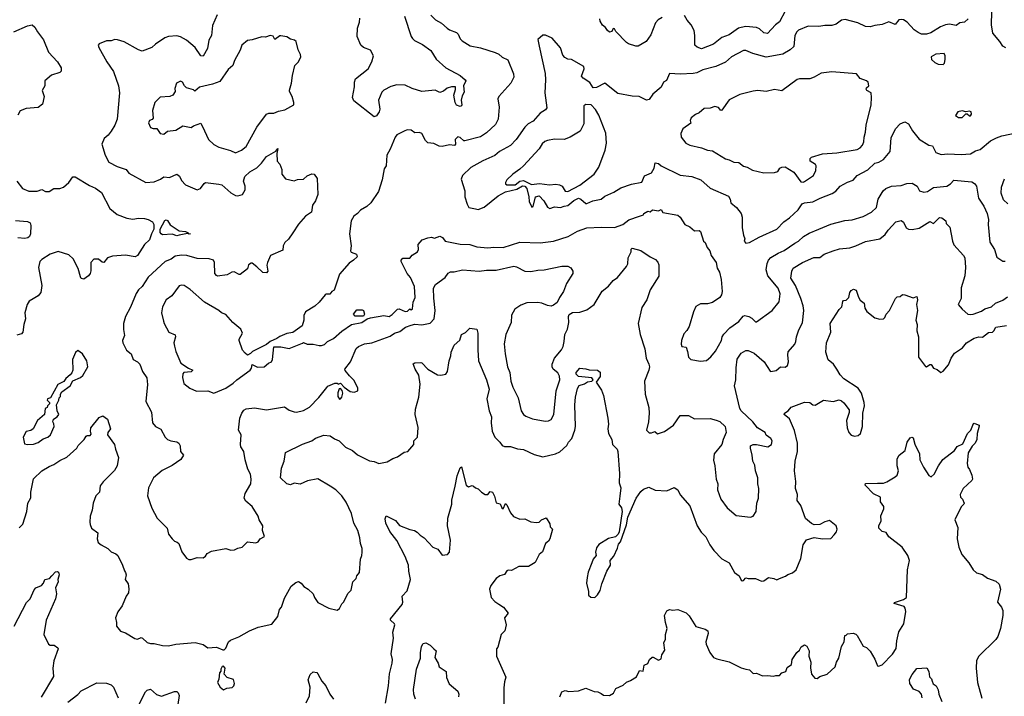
# Model space of a CAD drawing. Extents: x 1678759 to 1859541, y 384609 to 522867.
# Tile 124 of 256: x 1775160 to 1783397, y 434399 to 440057. Entities that reach past the tile are written whole.
import ezdxf

# ---------------------------------------------------------------- set-up
doc = ezdxf.new("R2010")
doc.units = 0

msp = doc.modelspace()

# ---------------------------------------------------------------- linework, layer by layer
at = {"layer": '0CON20XD'}
for points in [[(1781565, 440129.4), (1781515, 440039.4), (1781484.2, 440015), (1781415, 439941.1), (1781385, 439945.7), (1781349.3, 439979.3), (1781325, 439992.7), (1781235, 439999.1), (1781195, 439991.6), (1781174.4, 439985), (1781095, 439930), (1781035, 439906.9), (1780965, 439853.1), (1780865, 439811.9), (1780827.2, 439827.2), (1780808.6, 439845), (1780808.2, 439925), (1780801.9, 439965), (1780777.1, 440015), (1780743.1, 440053.1), (1780720.9, 440090.9)], [(1783410.1, 439820.1), (1783384.4, 439835), (1783359.3, 439875), (1783300.8, 439945), (1783290.4, 440015), (1783293.1, 440123.1)], [(1776812.1, 440097.9), (1776773.2, 440006.8), (1776764.3, 439925.7), (1776742.2, 439885), (1776731.1, 439815), (1776695, 439751.2), (1776675, 439754.2), (1776627.5, 439825), (1776554.2, 439884.2), (1776505, 439914.2), (1776475, 439920.8), (1776405, 439915.6), (1776373.8, 439906.2), (1776295, 439852.9), (1776266.2, 439823.8), (1776185.7, 439794.3), (1776155, 439803.3), (1776035, 439871.2), (1775978.3, 439888.3), (1775955, 439890), (1775925, 439880), (1775885, 439881.2), (1775824, 439856), (1775817.5, 439845), (1775821.2, 439825), (1775888, 439705), (1775945, 439623.3), (1775986, 439504), (1775995.6, 439445), (1775975.6, 439225), (1775955.5, 439174.5), (1775925.5, 439124.5), (1775898.7, 439091.3), (1775865.8, 439064.2), (1775848, 439015), (1775875.6, 438925), (1775904.6, 438864.6), (1775975, 438829.4), (1776050, 438805), (1776073.1, 438773.1), (1776215, 438696.2), (1776285, 438701.4), (1776336.9, 438723.1), (1776365, 438742.5), (1776412.5, 438737.5), (1776475, 438763.8), (1776497.9, 438747.9), (1776513, 438713), (1776546.5, 438675), (1776643.8, 438635), (1776671.5, 438645), (1776702.5, 438687.5), (1776715, 438695.7), (1776825, 438682.5), (1776850, 438675), (1776925, 438610), (1776965, 438586.2), (1776985, 438584.2), (1777024.1, 438595.9), (1777046.7, 438635), (1777045.5, 438665), (1777032.7, 438705), (1777044.4, 438745), (1777085.6, 438785), (1777145, 438818.1), (1777183.3, 438856.7), (1777225, 438911.9), (1777302.3, 438957.7), (1777318.3, 438978.3), (1777312, 438938), (1777314.4, 438875), (1777335, 438847.5), (1777352, 438805), (1777353.8, 438765), (1777382.5, 438725), (1777455, 438708), (1777485, 438719.2), (1777535, 438724), (1777565, 438751.2), (1777605, 438768.8), (1777623.9, 438763.9), (1777649.3, 438729.3), (1777654.2, 438595), (1777635, 438542.5), (1777608.8, 438505), (1777601.7, 438448.3), (1777551.2, 438415), (1777492.1, 438347.9), (1777445.6, 438274.4), (1777407.8, 438222.2), (1777376.8, 438193.2), (1777364, 438165), (1777361.2, 438128.8), (1777258.8, 438085), (1777232, 438025), (1777228, 438005), (1777236, 437955), (1777225, 437940), (1777195, 437942.5), (1777145, 437988.8), (1777105, 438020), (1777095, 438021.2), (1777075, 438007.5), (1777065, 437973.3), (1777005, 437926.2), (1776995, 437926), (1776955, 437947.1), (1776935, 437944), (1776895, 437921.8), (1776815, 437912.7), (1776805, 437916.9), (1776792.5, 437935), (1776790.5, 438025), (1776780.8, 438045), (1776743.6, 438056.4), (1776645, 438059.6), (1776556.7, 438085), (1776513.4, 438086.6), (1776461.8, 438078.2), (1776426.3, 438053.7), (1776376, 438034), (1776235.7, 437904.3), (1776185.3, 437824.7), (1776155, 437798.5), (1776135, 437766.9), (1776087.4, 437652.6), (1776044.1, 437575.9), (1776026.9, 437515), (1776027.1, 437465), (1776036, 437415), (1776021.2, 437375), (1776022, 437355), (1776054.5, 437294.5), (1776091.2, 437261.2), (1776108.8, 437215), (1776145.6, 437195.6), (1776164, 437175), (1776185.8, 437115), (1776222.3, 437062.3), (1776228, 437005), (1776215.7, 436865), (1776261.2, 436775), (1776271.2, 436685), (1776296.2, 436655), (1776341.5, 436631.5), (1776378.1, 436565), (1776395, 436545.7), (1776423.9, 436533.9), (1776475, 436525.7), (1776490, 436515), (1776503.2, 436493.2), (1776504.4, 436445), (1776528.8, 436415), (1776507.5, 436377.5), (1776435, 436327.5), (1776353, 436287), (1776278.8, 436225), (1776237.9, 436142.1), (1776230, 436075), (1776265, 435972.5), (1776309.3, 435889.3), (1776393.8, 435805), (1776403.8, 435755), (1776436.7, 435715), (1776455, 435696.7), (1776478.3, 435688.3), (1776492.5, 435675), (1776516.4, 435606.4), (1776555, 435553.3), (1776573.6, 435543.6), (1776595, 435543.3), (1776645, 435560), (1776695, 435557.5), (1776715, 435570), (1776727, 435593), (1776765, 435613.3), (1776885, 435633.3), (1776925, 435620), (1776956.4, 435623.6), (1776985, 435637.5), (1777020, 435645), (1777065, 435690), (1777135, 435683.3), (1777155, 435690), (1777172.5, 435715), (1777207.5, 435735), (1777190, 435785), (1777193.3, 435825), (1777163.8, 435875), (1777156.1, 435903.9), (1777105.5, 435985), (1777051.5, 436031.5), (1777036.9, 436055), (1777045, 436093.8), (1777093.3, 436175), (1777095.6, 436215), (1777090, 436255), (1777067.9, 436297.9), (1777045.7, 436375), (1777035.8, 436445), (1777011.2, 436485), (1777006, 436505), (1777011.9, 436585), (1776990, 436625), (1777002.5, 436725), (1777018.6, 436765), (1777035, 436790), (1777055, 436802.5), (1777125, 436810.8), (1777225, 436794.4), (1777375, 436820), (1777415, 436792), (1777455, 436778), (1777475, 436776), (1777535, 436787.5), (1777585, 436816.9), (1777662.4, 436897.6), (1777728.9, 436981.1), (1777738.8, 436991.2), (1777795, 437016.7), (1777816.7, 437016.7), (1777825, 437010), (1777843, 437017), (1777873.1, 436983.1), (1777925, 436948.7), (1777957.3, 436942.7), (1777987.9, 436952.1), (1777987.4, 436975), (1777959.1, 437039.1), (1777918.3, 437078.3), (1777882.5, 437122.5), (1777880, 437135), (1777927.8, 437195), (1777975, 437307.5), (1777995.4, 437324.6), (1778045, 437345.6), (1778105, 437353.5), (1778259.8, 437410.2), (1778295, 437434.4), (1778340.4, 437449.6), (1778387.8, 437485), (1778435, 437502.9), (1778465, 437509.5), (1778524.5, 437505.5), (1778595, 437520), (1778627.1, 437555), (1778636.4, 437625), (1778623.1, 437726.9), (1778620.9, 437810.9)], [(1778600, 440095), (1778638, 440055), (1778687.2, 440027.2), (1778736.2, 439985), (1778755, 439972.5), (1778815, 439950.8), (1778828.6, 439935), (1778845, 439896.2), (1778861.2, 439881.2), (1778929.5, 439839.5), (1779015, 439821.9), (1779138.3, 439781.7), (1779168.2, 439768.2), (1779195, 439743.5), (1779242.4, 439722.4), (1779290, 439605), (1779294.3, 439575), (1779267.5, 439525), (1779167.5, 439415), (1779160.5, 439395), (1779170, 439325), (1779161.5, 439225), (1779139.6, 439180.4), (1779065, 439111.5), (1779015, 439076.7), (1778885, 439042.9), (1778874.6, 439044.6), (1778845, 439072.5), (1778825, 439076.7), (1778802.9, 439055), (1778805.8, 439015), (1778797.5, 439005), (1778755, 439009.2), (1778695, 438996), (1778668.3, 438998.3), (1778625, 439020), (1778575, 439027.5), (1778555, 439047.5), (1778525, 439103.8), (1778505, 439112.5), (1778465, 439111.2), (1778435, 439134), (1778400, 439135), (1778375, 439125.7), (1778316.2, 439095), (1778301.4, 439075), (1778258.8, 438975), (1778230, 438925), (1778226, 438835), (1778209.5, 438810.5), (1778191.2, 438718.8), (1778161.3, 438618.7), (1778096, 438525), (1778065, 438495.8), (1778010, 438465), (1777986.2, 438435), (1777955, 438413.8), (1777932.9, 438375), (1777919.2, 438265), (1777932.5, 438165), (1777926.2, 438125), (1777933, 438113), (1777976.7, 438095), (1777982.5, 438075), (1777952.5, 438045), (1777915, 438020), (1777835, 437927.5), (1777790, 437795), (1777770, 437785), (1777755, 437762.5), (1777725, 437762.5), (1777715, 437756.7), (1777665.7, 437694.3), (1777628.9, 437661.1), (1777550, 437615), (1777537.3, 437582.7), (1777535.6, 437544.4), (1777523, 437497), (1777445, 437440), (1777395, 437432.5), (1777335, 437407.5), (1777310.7, 437389.3), (1777253.9, 437366.1), (1777225, 437340), (1777107.5, 437282.5), (1777090, 437265), (1777065, 437252.5), (1777045, 437266.7), (1777025, 437294), (1776996.7, 437375), (1776996.7, 437385), (1777023.3, 437435), (1777009.4, 437469.4), (1776943.1, 437525), (1776885, 437590), (1776847.5, 437605), (1776825.6, 437625.6), (1776705, 437693.3), (1776585, 437800), (1776535, 437834), (1776515, 437838), (1776495, 437830), (1776431.3, 437748.7), (1776385.8, 437715), (1776355, 437656.7), (1776346, 437605), (1776364.2, 437535), (1776368, 437515), (1776408, 437445), (1776461.2, 437421.2), (1776463.6, 437403.6), (1776450, 437355), (1776453.8, 437326.2), (1776465, 437282.5), (1776508.6, 437185), (1776571.9, 437141.9), (1776608.8, 437125), (1776595, 437113.3), (1776532.5, 437105), (1776525.8, 437095), (1776522.9, 437065), (1776534.2, 437015), (1776582.5, 436975), (1776639.3, 436949.3), (1776735, 436952), (1776785, 436933.8), (1776885.6, 436974.4), (1776945, 437015.8), (1776975, 437045.8), (1777088.8, 437125), (1777098.8, 437141.2), (1777105, 437172.5), (1777148.8, 437151.2), (1777205, 437152.5), (1777242.5, 437185), (1777265, 437196.2), (1777275.7, 437215), (1777285, 437320), (1777345, 437320), (1777415, 437307.5), (1777525, 437352.5)], [(1778378.5, 440085), (1778434.5, 439915), (1778445, 439898.6), (1778462.7, 439882.7), (1778528.8, 439848.8), (1778598.3, 439798.3), (1778645, 439726), (1778724.6, 439654.6), (1778845, 439590), (1778886.7, 439555), (1778891.2, 439545), (1778873.6, 439503.6), (1778879.3, 439450.7), (1778860.6, 439419.4), (1778854, 439385), (1778860, 439345), (1778856, 439335), (1778845, 439330), (1778815, 439341.2), (1778802.5, 439365), (1778790.8, 439425), (1778806.4, 439473.6), (1778806, 439496), (1778773.6, 439496.4), (1778735, 439483.8), (1778705, 439459.2), (1778675, 439449.2), (1778635, 439466.2), (1778523.6, 439456.4), (1778441.9, 439481.9), (1778385, 439510), (1778315, 439512.5), (1778265, 439499.4), (1778205, 439467.1), (1778189.3, 439450.7), (1778162.9, 439385), (1778171.3, 439308.7), (1778168.2, 439285), (1778145, 439252), (1778125, 439243.8), (1777955, 439377.5), (1777943.1, 439405), (1777960, 439495), (1777960, 439535), (1777969.2, 439560.8), (1778074.4, 439645), (1778106.4, 439705), (1778120.5, 439755), (1778095, 439800.6), (1778035, 439824.5), (1778015, 439842.5), (1777983.2, 439915), (1777984.6, 439985), (1778002.9, 440035), (1778005, 440070)], [(1783095, 440062.7), (1783065, 440036.9), (1783025, 440029.5), (1782993, 440007), (1782938, 440018), (1782905, 440013.6), (1782862.6, 439997.4), (1782783.3, 439946.7), (1782745, 439935.3), (1782705, 439936.4), (1782675, 439948.8), (1782643, 439973), (1782585, 440036), (1782555, 440054.6), (1782535, 440059.6), (1782513.8, 440056.2), (1782485, 440016.9), (1782431.8, 440038.2), (1782375, 440015.5), (1782315, 440009.1), (1782275, 439997.1), (1782235, 440000), (1782170.3, 440030.3), (1782065, 440058.8), (1782035, 440052.7), (1781989.6, 440020.4), (1781955, 440007.6), (1781895, 440009.5), (1781845, 440001.1), (1781755, 440003.6), (1781675, 439969.4), (1781660, 439955), (1781645.6, 439925), (1781635, 439832), (1781605.8, 439805), (1781545, 439768.1), (1781405, 439743.1), (1781292.7, 439772.7), (1781235, 439798.9), (1781215, 439800), (1781115.8, 439745), (1781065, 439700.4), (1780985, 439666), (1780875, 439638.8), (1780825, 439613.3), (1780793.3, 439606.7), (1780685, 439601.9), (1780595, 439605.8), (1780570.5, 439549.5), (1780545, 439533.3), (1780526.7, 439493.3), (1780457.4, 439432.6), (1780425, 439388.8), (1780405, 439384), (1780343.6, 439413.6), (1780285, 439416.9), (1780165, 439440.4), (1780055, 439526.7), (1779985, 439490.5), (1779957.1, 439487.1), (1779930.3, 439530.3), (1779875, 439567.3), (1779860, 439585), (1779881.9, 439645), (1779878, 439665), (1779776.7, 439725), (1779745, 439726.7), (1779720.5, 439740.5), (1779705, 439760), (1779685, 439821.2), (1779613.6, 439903.6), (1779557.5, 439927.5), (1779535, 439926.7), (1779495, 439890), (1779506, 439835), (1779556.8, 439606.8), (1779560, 439555), (1779552, 439445), (1779569.5, 439320.5), (1779557.5, 439302.5), (1779515, 439273.8), (1779455, 439207.5), (1779415, 439185.6), (1779385, 439158.6), (1779314, 439056), (1779265.7, 439005), (1779175, 438953.5), (1779135, 438920.9), (1779035, 438876.5), (1778935, 438820.6), (1778864, 438755), (1778854.1, 438724.1), (1778884, 438625), (1778883.1, 438575), (1778902.5, 438515), (1778916.7, 438485), (1778973.7, 438473.7), (1778995, 438470), (1779045, 438490.3), (1779163.6, 438585), (1779225, 438616), (1779319.5, 438640.5), (1779365, 438668.3), (1779385, 438664.8), (1779401.2, 438645), (1779418.8, 438575), (1779422, 438535), (1779445, 438490), (1779454.1, 438495.9), (1779474.7, 438575.3), (1779505, 438584.3), (1779545, 438542.7), (1779575, 438490), (1779595, 438477.1), (1779635, 438492.2), (1779685, 438486.2), (1779715, 438498.5), (1779745, 438502.5), (1779795.7, 438545), (1779835, 438563.9), (1779855, 438556.6), (1779895, 438520.5), (1779905, 438519.1), (1779955, 438541.5), (1780025, 438555.8), (1780055, 438580), (1780130, 438615), (1780188.3, 438651.7), (1780279.2, 438680.8), (1780365, 438696.7), (1780387.7, 438752.3), (1780444.2, 438775), (1780468.8, 438815), (1780475, 438860), (1780503.6, 438853.6), (1780527.5, 438835), (1780685, 438755.6), (1780782.5, 438745), (1780858, 438718), (1780935, 438647.5), (1781090.3, 438580.3), (1781104.2, 438555), (1781108.8, 438525), (1781156.3, 438486.3), (1781196.9, 438435), (1781203.1, 438405), (1781203.1, 438315), (1781213.9, 438253.9), (1781226.7, 438225), (1781220, 438205), (1781235, 438187.5)], [(1780534.7, 440075.3), (1780502.5, 440055), (1780480.2, 440029.8), (1780440, 439930), (1780401.1, 439875), (1780335, 439835.4), (1780315, 439835.4), (1780254.1, 439854.1), (1780235, 439865.6), (1780147.5, 439957.5), (1780135, 439980), (1780125, 439982.5), (1780112.5, 439957.5), (1780095, 439951.2), (1780076.7, 439965), (1780062, 439992), (1780035, 440010), (1780016.7, 440045), (1780013.9, 440063.9)], [(1775110, 439955), (1775225, 440005.8), (1775265, 440013.3), (1775287.5, 439995), (1775307.5, 439955), (1775357.9, 439887.9), (1775400, 439785), (1775476.2, 439705), (1775506, 439655), (1775506.7, 439625), (1775495.9, 439614.1), (1775425, 439593.3), (1775370, 439545), (1775368.8, 439505), (1775347.5, 439465), (1775363.9, 439413.9), (1775350.7, 439349.3), (1775315, 439323.8), (1775215, 439314.2), (1775164.5, 439295.5), (1775145, 439258.8)], [(1776965, 438944.4), (1777016, 438965), (1777055, 438996), (1777145, 439158.8), (1777224.5, 439265.5), (1777245, 439275.7), (1777285, 439276), (1777325, 439292.5), (1777378.3, 439301.7), (1777452.5, 439345), (1777453.8, 439365), (1777438, 439415), (1777416.2, 439455), (1777416.4, 439466.4), (1777434.3, 439525.7), (1777441.3, 439588.7), (1777462.5, 439675), (1777492, 439705), (1777512, 439745), (1777509.2, 439765), (1777488.8, 439805), (1777472.5, 439875), (1777460, 439885), (1777425, 439893.8), (1777395, 439913.3), (1777345, 439922.5), (1777335, 439922.5), (1777295, 439890), (1777280, 439920), (1777255, 439923.3), (1777215, 439910), (1777185, 439914), (1777105, 439888), (1777065, 439882), (1777018, 439845), (1777005, 439802.5), (1776958, 439715), (1776943.8, 439675), (1776905, 439640), (1776835, 439541.2), (1776772.7, 439517.3), (1776665, 439493.3), (1776625, 439460), (1776615, 439470), (1776556.4, 439486.4), (1776537.5, 439505), (1776522.5, 439535), (1776505, 439542.5), (1776472.5, 439525), (1776458.3, 439481.7), (1776460, 439455), (1776440, 439425), (1776415.8, 439414.2), (1776335, 439408.8), (1776290, 439365), (1776271.7, 439298.3), (1776276.9, 439233.1), (1776268.1, 439221.9), (1776245, 439214), (1776237.1, 439195), (1776255, 439154), (1776275, 439145.7), (1776307, 439147), (1776335, 439103.8), (1776365, 439098.8), (1776396.4, 439123.6), (1776465, 439132.5), (1776525, 439167.8), (1776595, 439156.2), (1776615, 439170), (1776675, 439192.5), (1776705, 439126.2), (1776740, 439055), (1776783.1, 439013.1), (1776825, 438990), (1776923.8, 438963.8), (1776965, 438944.4)], [(1782885, 439683.3), (1782897, 439693), (1782903.3, 439725), (1782903.3, 439755), (1782893.6, 439773.6), (1782825, 439768.8), (1782783.9, 439746.1), (1782787.5, 439725), (1782815, 439697.5), (1782843.6, 439683.6), (1782885, 439683.3)], [(1781715, 438698.5), (1781725, 438704.4), (1781800, 438755), (1781820, 438795), (1781822.5, 438835), (1781818, 438845), (1781772.5, 438875), (1781774.2, 438895), (1781785, 438908), (1781875, 438934.2), (1781997, 438943), (1782165, 438971.1), (1782190, 438985), (1782211.3, 439008.7), (1782223.1, 439035), (1782223.3, 439075), (1782235.5, 439115), (1782242.1, 439175), (1782283.3, 439345), (1782287.3, 439407.3), (1782283.8, 439445), (1782246.2, 439465), (1782242, 439475), (1782245, 439486.7), (1782262.5, 439505), (1782257.5, 439535), (1782245, 439546.7), (1782192.5, 439565), (1782160, 439605), (1781955, 439620), (1781865, 439608.8), (1781807.5, 439575), (1781768.8, 439561.2), (1781685, 439562.5), (1781665, 439557.3), (1781535, 439462.5), (1781475, 439472.9), (1781405, 439457.1), (1781335, 439464), (1781295, 439459.2), (1781185, 439430), (1781095, 439387.8), (1781035, 439300), (1781025, 439296.7), (1781005, 439323.3), (1780975, 439330), (1780935, 439318), (1780885, 439314.3), (1780843.1, 439276.9), (1780814.2, 439265), (1780778, 439235), (1780770, 439215), (1780775, 439192.5), (1780708.8, 439145), (1780690.8, 439105), (1780693.2, 439073.2), (1780733.4, 439023.4), (1780765, 439007.5), (1780865, 438986.2), (1780915, 438966.2), (1780955, 438958.8), (1781065, 438894.2), (1781095.9, 438884.1), (1781135, 438865.8), (1781175, 438862.9), (1781215, 438831.4), (1781245, 438824.2), (1781289.1, 438799.1), (1781385, 438776.2), (1781475, 438778.2), (1781501.5, 438788.5), (1781520, 438815), (1781535, 438823.5), (1781565, 438825.4), (1781635, 438782.9), (1781695, 438701.8), (1781715, 438698.5)], [(1779745, 438620.4), (1779845, 438672.5), (1779965.7, 438765), (1780005, 438823.8), (1780056.9, 438965), (1780070, 439025), (1780063.6, 439106.4), (1780005, 439258.8), (1779976, 439305), (1779940, 439345), (1779895, 439348.1), (1779878, 439335), (1779879.2, 439185), (1779850, 439125), (1779765, 439073.8), (1779715.8, 439055.8), (1779635, 439057.3), (1779575, 439047.5), (1779552.2, 439037.8), (1779531.7, 439018.3), (1779504.6, 438975.4), (1779375, 438835.7), (1779345, 438805.8), (1779284.5, 438765.5), (1779235, 438716.2), (1779224.3, 438695), (1779224.4, 438685), (1779234, 438675), (1779305, 438676.5), (1779342.8, 438707.2), (1779375, 438712.1), (1779442.4, 438677.6), (1779507.9, 438687.9), (1779593.2, 438676.8), (1779645, 438681.5), (1779675, 438676.8), (1779697.2, 438665), (1779722.8, 438622.8), (1779745, 438620.4)], [(1783015, 439238), (1783045, 439238.8), (1783075, 439270), (1783085, 439270), (1783105, 439252.5), (1783115, 439253.3), (1783123.6, 439266.4), (1783118.8, 439285), (1783105, 439291.2), (1783075, 439286.7), (1783045, 439295.8), (1783007.5, 439285), (1782990, 439255), (1783015, 439238)], [(1781235, 438187.5), (1781265, 438193.8), (1781345, 438238.1), (1781495, 438305.5), (1781553.7, 438366.3), (1781600.2, 438399.8), (1781672.2, 438467.8), (1781705, 438516.2), (1781725, 438524.6), (1781795, 438534.4), (1781856.2, 438565), (1781956.8, 438603.2), (1781987, 438623), (1782023.8, 438665), (1782085, 438698.5), (1782132, 438715), (1782165.8, 438755), (1782255, 438802.5), (1782315, 438857.8), (1782346.7, 438865), (1782385, 438887.8), (1782442.5, 438955), (1782451.9, 439068.1), (1782486.8, 439143.2), (1782525, 439186.2), (1782565, 439201.2), (1782595, 439186.7), (1782628.6, 439128.6), (1782685, 439058), (1782765, 439007.8), (1782795, 439002.5), (1782825.5, 438945.5), (1782869.4, 438929.4), (1782925, 438935.4), (1783035, 438929.1), (1783113.3, 438935), (1783155, 438960), (1783195, 438971.4), (1783282.5, 439045), (1783330.6, 439069.4), (1783375.7, 439085.7), (1783524.5, 439115.5)], [(1775135.8, 438705), (1775183.8, 438643.8), (1775237.4, 438622.6), (1775305, 438623.3), (1775345, 438635.7), (1775375, 438620.8), (1775405, 438619.2), (1775445, 438644.2), (1775495, 438644.3), (1775525, 438655.7), (1775571.2, 438695), (1775605, 438743.3), (1775625, 438744), (1775745, 438671.1), (1775795, 438647.8), (1775845, 438611.9), (1775915, 438478), (1775975, 438426.7), (1776055, 438396.2), (1776105, 438390), (1776155, 438396.6), (1776205, 438394.2), (1776235.7, 438385.7), (1776272.2, 438365), (1776281.1, 438345), (1776282.9, 438305), (1776261.1, 438265), (1776245.5, 438215), (1776203.5, 438176.5), (1776145.9, 438084.1), (1776125, 438073.3), (1776045, 438088.9), (1775935, 438078.9), (1775895, 438064), (1775865, 438026.7), (1775849.3, 438029.3), (1775820, 438055), (1775780, 438055), (1775753.6, 438026.4), (1775753.9, 437956.1), (1775748.8, 437935), (1775735, 437913.8), (1775695, 437886), (1775675, 437892), (1775667.1, 437905), (1775648.9, 437975), (1775607.6, 438057.6), (1775569.6, 438089.6), (1775482, 438118), (1775415, 438096.2), (1775345, 438051.2), (1775328.8, 438035), (1775317.1, 437985), (1775343.8, 437835), (1775336.7, 437775), (1775315, 437747.5), (1775272.5, 437722.5), (1775238.3, 437701.7), (1775221.2, 437675), (1775204.1, 437605.9), (1775208.6, 437555), (1775193.4, 437506.6), (1775187.1, 437445), (1775175, 437430.8), (1775135, 437418.8)], [(1783426.2, 438516.2), (1783390, 438550), (1783370.6, 438605), (1783373.2, 438656.8), (1783400, 438725)], [(1777525, 437352.5), (1777535, 437357.5), (1777565, 437343.3), (1777615, 437343.3), (1777665, 437331.2), (1777685, 437332.5), (1777708.7, 437341.3), (1777735.5, 437364.5), (1777785, 437392), (1777855, 437452.5), (1777935, 437507.8), (1778022, 437525), (1778066, 437554), (1778095, 437564.5), (1778205, 437581.8), (1778250, 437575), (1778275, 437590), (1778320, 437635), (1778335, 437640), (1778385, 437617.5), (1778405, 437620), (1778425, 437640), (1778435, 437630), (1778445, 437640), (1778451.4, 437695), (1778466.9, 437733.1), (1778461.5, 437825), (1778429.8, 437899.8), (1778402.5, 437935), (1778351.2, 438035), (1778351.2, 438045), (1778365, 438063.3), (1778425, 438061.4), (1778443.4, 438086.6), (1778486.5, 438115), (1778495.8, 438135.8), (1778493, 438177), (1778527.5, 438215), (1778575, 438233.3), (1778605, 438236.7), (1778629.3, 438230.7), (1778675, 438246.7), (1778696.7, 438235), (1778720, 438205), (1778845, 438179.6), (1778925, 438176.1), (1778985, 438157.5), (1779075, 438147.5), (1779126.7, 438153.3), (1779205, 438151.8), (1779345, 438196.7), (1779515, 438190.5), (1779626, 438204), (1779747.7, 438242.3), (1779825, 438287.3), (1779905, 438316.8), (1780025, 438322.5), (1780135, 438317.8), (1780205, 438343.8), (1780255, 438382.1), (1780345, 438413.5), (1780377.5, 438425), (1780380, 438435), (1780415, 438456.7), (1780435, 438450), (1780455, 438466.7), (1780505, 438457.5), (1780525, 438470), (1780540, 438445), (1780665, 438423.3), (1780684.4, 438405), (1780725, 438343.8), (1780766.7, 438325), (1780805, 438290), (1780845, 438293.8), (1780855, 438286.7), (1780881.2, 438205), (1780895, 438192.5), (1780911.7, 438151.7), (1780934, 438125), (1780944.2, 438085), (1780985.8, 438025), (1780995, 437977.5), (1781014.1, 437944.1), (1781029.2, 437885), (1781036, 437785), (1781031.2, 437755), (1781016, 437734), (1780955, 437691.2), (1780915, 437680), (1780855, 437681.2), (1780815, 437657.5), (1780796.2, 437615), (1780759.6, 437490.4), (1780741.5, 437458.5), (1780715, 437428.8), (1780695.8, 437375), (1780694.2, 437344.2), (1780700, 437325), (1780735, 437317.5), (1780747.3, 437282.7), (1780755.6, 437235), (1780775, 437215.6), (1780855, 437202.2), (1780905, 437207.5), (1780942.7, 437237.3), (1780980.8, 437285), (1781031.4, 437375), (1781037.1, 437405), (1781051.7, 437428.3), (1781100.7, 437479.3), (1781175, 437533.8), (1781213.1, 437576.9), (1781225, 437582.2), (1781258.8, 437575), (1781285, 437561.9), (1781315, 437528.8), (1781325, 437528.8), (1781456.3, 437623.7), (1781512.4, 437697.6), (1781522.9, 437765), (1781505, 437811.4), (1781418, 437915), (1781404.5, 437965), (1781412, 438018), (1781424.3, 438045), (1781445, 438068.1), (1781504, 438105), (1781555, 438127.5), (1781645, 438187.8), (1781674, 438205), (1781716.2, 438245), (1781765, 438272.5), (1781844.5, 438305.5), (1781945, 438345.5), (1782063.1, 438376.9), (1782124.3, 438384.3), (1782215, 438411.9), (1782285, 438447.1), (1782327.1, 438485), (1782340.5, 438555), (1782383.1, 438625), (1782404.5, 438645), (1782453.1, 438665), (1782535, 438670.9), (1782582.2, 438687.8), (1782625, 438691), (1782667.8, 438665), (1782688.8, 438625), (1782725, 438613.1), (1782755, 438620.6), (1782805, 438653.1), (1782915, 438665.3), (1782945.6, 438685), (1782975, 438714.2), (1783125, 438702), (1783147, 438687), (1783163.8, 438665), (1783180.8, 438565), (1783225, 438497.5), (1783254, 438435), (1783264.3, 438385), (1783262.2, 438345), (1783276.2, 438195), (1783315, 438136.2), (1783335, 438071.2), (1783385, 438037.5), (1783405, 438036.7)], [(1778620.9, 437810.9), (1778637.5, 437842.5), (1778720.2, 437899.8), (1778743.8, 437936.2), (1778765, 437948.6), (1778795, 437948.6), (1778865.5, 437964.5), (1779004.7, 437954.7), (1779065, 437962.3), (1779145, 437962.3), (1779295, 437995.6), (1779315, 437990.8), (1779385, 437952.9), (1779435, 437950.8), (1779495, 437962.9), (1779546.4, 437963.6), (1779695, 437995.8), (1779745, 437996), (1779770.5, 437980.5), (1779786.7, 437955), (1779788, 437935), (1779735, 437850), (1779709.2, 437785), (1779675, 437732.5), (1779657.3, 437692.7), (1779625, 437668.8), (1779605, 437662), (1779575, 437666), (1779526.8, 437686.8), (1779490.6, 437690.6), (1779402, 437688), (1779351.1, 437668.9), (1779302.5, 437635), (1779275.6, 437585), (1779271.9, 437525), (1779228.1, 437425), (1779213.1, 437345), (1779221.1, 437261.1), (1779241.5, 437155), (1779259.5, 437105), (1779267.5, 437035), (1779285.6, 436985), (1779330.6, 436895), (1779356, 436785), (1779374, 436755), (1779395, 436740), (1779449.3, 436719.3), (1779555, 436698.6), (1779585, 436702.5), (1779605, 436714.2), (1779629.2, 436755), (1779648.3, 436951.7), (1779677.8, 437045), (1779676.9, 437076.9), (1779662.3, 437102.3), (1779622.3, 437135), (1779613.9, 437155), (1779613.9, 437175), (1779632.9, 437225), (1779692.2, 437295), (1779707.3, 437325), (1779716.2, 437365), (1779719.2, 437425), (1779742.2, 437467.8), (1779754.4, 437525), (1779750.8, 437575), (1779757.5, 437592.5), (1779783.2, 437606.8), (1779845, 437611.1), (1779905, 437629.4), (1779966.1, 437673.9), (1780032.6, 437787.4), (1780085, 437829.2), (1780124.2, 437875), (1780159.8, 437900.2), (1780236.7, 437993.3), (1780247.8, 438015), (1780251.2, 438065), (1780274, 438115), (1780275, 438137.5), (1780285, 438146.7), (1780355, 438126.7), (1780433, 438073), (1780480, 438050), (1780498.3, 438028.3), (1780506.8, 438006.8), (1780507.6, 437912.4), (1780435, 437798), (1780406.6, 437713.4), (1780365, 437648.8), (1780334.3, 437515), (1780350, 437425), (1780388.8, 437305), (1780400, 437225), (1780424, 437175), (1780427.5, 437155), (1780422.9, 437125), (1780386, 437035), (1780393.8, 436925), (1780422.5, 436815), (1780427.1, 436765), (1780420, 436695), (1780404, 436625), (1780425, 436601.2), (1780445, 436602), (1780473.9, 436613.9), (1780495, 436593.8), (1780555, 436612), (1780628.8, 436665), (1780684.1, 436745.9), (1780703.6, 436746.4), (1780755, 436746.2), (1780805, 436720), (1780935, 436720.8), (1780987.6, 436707.6), (1781016.6, 436696.6), (1781062, 436655), (1781071.2, 436605), (1781043.8, 436545), (1781033.8, 436505), (1780969.2, 436425), (1780964.3, 436374.3), (1780975.7, 436325), (1780986.2, 436215), (1781000, 436175), (1780997.1, 436125), (1781026.8, 436046.8), (1781078.8, 435975), (1781155, 435911.2), (1781275, 435896.2), (1781296.7, 435905), (1781320, 435945), (1781327.3, 436012.7), (1781341.9, 436055), (1781344.4, 436135), (1781335.5, 436175), (1781334.4, 436225), (1781314.3, 436285), (1781310.5, 436330.5), (1781292.9, 436365), (1781288.8, 436415), (1781274.4, 436474.4), (1781275, 436492.5), (1781295, 436503.3), (1781325, 436503.3), (1781420, 436485), (1781450, 436505), (1781453.6, 436533.6), (1781443.3, 436555), (1781405, 436583.3), (1781395.9, 436605.9), (1781332, 436645), (1781294.4, 436694.4), (1781195.3, 436785.3), (1781184.7, 436804.7), (1781139.2, 436995), (1781150, 437045), (1781152.8, 437145), (1781163.5, 437216.5), (1781195, 437267.8), (1781235, 437289.4), (1781255, 437290), (1781305, 437267.9), (1781386.9, 437196.9), (1781437.7, 437117.7), (1781445, 437113.8), (1781487.3, 437122.7), (1781525, 437153.3), (1781565, 437152), (1781584.3, 437165.7), (1781592.9, 437195), (1781585.8, 437255), (1781589.5, 437280.5), (1781645, 437343.8), (1781653.1, 437365), (1781658.8, 437405), (1781677.7, 437462.3), (1781707.8, 437522.2), (1781718.8, 437625), (1781715.4, 437665), (1781695.9, 437725.9), (1781651.2, 437835), (1781611.5, 437895), (1781619.3, 437955), (1781631.7, 437978.3), (1781710, 438025), (1781802.8, 438067.2), (1781855, 438069.2), (1781891.2, 438095), (1781965, 438124.5), (1782018.7, 438141.3), (1782105, 438150), (1782154.6, 438165.4), (1782235, 438201.9), (1782355.4, 438224.6), (1782400.5, 438259.5), (1782425, 438295.7), (1782488.8, 438365), (1782535, 438377.5), (1782554.3, 438364.3), (1782577.3, 438317.3), (1782595, 438306), (1782625, 438302), (1782685, 438314), (1782775, 438368.8), (1782805, 438352), (1782855, 438402), (1782875, 438398.8), (1782908.8, 438375), (1782912, 438352), (1782940.8, 438320.8), (1782964.4, 438205), (1782975.8, 438175), (1783055.5, 438085.5), (1783066.5, 438065), (1783071.5, 437985), (1783067.5, 437915), (1783036.9, 437815), (1783036.2, 437725), (1783010, 437675), (1783043.8, 437635), (1783091.2, 437595), (1783115, 437590), (1783136.7, 437595), (1783205, 437620), (1783235, 437638.9), (1783291.2, 437655), (1783322, 437685), (1783385, 437711.4), (1783425, 437740)], [(1775125, 438377.1), (1775225, 438370), (1775247.1, 438357.1), (1775252.5, 438335), (1775249.4, 438265), (1775242.5, 438245), (1775228.2, 438231.8), (1775203.1, 438226.9), (1775145, 438232.5)], [(1776475, 438250), (1776435, 438262.2), (1776355, 438258.8), (1776343.3, 438265), (1776335.8, 438275.8), (1776335.5, 438305), (1776375, 438378.8), (1776385, 438382), (1776395, 438376.2), (1776420, 438340), (1776495, 438291.2), (1776546.1, 438286.1), (1776570, 438275), (1776570, 438270), (1776590, 438265), (1776576.7, 438263.3), (1776565, 438270), (1776495, 438254.4), (1776475, 438250)], [(1775155, 435806.7), (1775185, 435837.5), (1775220, 435945), (1775228.6, 436015), (1775252.7, 436057.3), (1775254.3, 436105), (1775275, 436216.2), (1775345, 436284.4), (1775405, 436321.1), (1775445, 436335.7), (1775495, 436371.4), (1775555, 436397.1), (1775637, 436473), (1775650, 436495), (1775700, 436545), (1775716.1, 436573.9), (1775725, 436580), (1775749.2, 436580.8), (1775758, 436592), (1775750.8, 436615), (1775755.8, 436645), (1775825, 436731.2), (1775855, 436743.3), (1775895, 436716.2), (1775920, 436635), (1775897.5, 436605), (1775893.3, 436585), (1775953.9, 436503.9), (1775960, 436465), (1775986.7, 436395), (1775976.2, 436325), (1775954.1, 436285.9), (1775857.3, 436192.7), (1775832.3, 436157.7), (1775827.5, 436105), (1775795.8, 436074.2), (1775775.8, 436014.2), (1775766.9, 435955), (1775749.2, 435905), (1775745.9, 435855.9), (1775748, 435835), (1775761.2, 435805), (1775813.3, 435765), (1775808, 435715), (1775816.7, 435685), (1775840, 435665), (1775897.5, 435635), (1775925.9, 435605.9), (1775965, 435590.8), (1775982, 435575), (1776021.2, 435495), (1776036.4, 435446.4), (1776046.2, 435435), (1776050, 435415), (1776043.3, 435375), (1776067.7, 435337.7), (1776073.6, 435296.4), (1776071.2, 435265), (1776050, 435235), (1776017.5, 435155), (1775980, 435105), (1775960, 435055), (1775970, 435015), (1775970, 434985), (1776002.5, 434942.5), (1776045, 434930), (1776122.3, 434882.3), (1776145, 434876.7), (1776175, 434890), (1776187.5, 434885), (1776225, 434847.5), (1776255, 434840), (1776285, 434841.2), (1776355, 434822), (1776405, 434821.2), (1776465, 434834.2), (1776628.7, 434848.7), (1776695, 434831.2), (1776735, 434803.3), (1776805, 434810), (1776858.3, 434788.3), (1776871.7, 434788.3), (1776885, 434800), (1776906.7, 434855), (1776922, 434868), (1776992.5, 434895), (1777083.3, 434946.7), (1777154.1, 434975.9), (1777268.8, 435001.2), (1777320, 435065), (1777334, 435125), (1777350, 435145), (1777375, 435220), (1777430.3, 435319.7), (1777468.8, 435351.2), (1777492.7, 435357.3), (1777514, 435345), (1777535.7, 435315.7), (1777573.8, 435295), (1777614.2, 435255), (1777626.2, 435225), (1777654.2, 435184.2), (1777745, 435136.2), (1777815, 435117.5), (1777836.1, 435133.9), (1777855, 435172.5), (1777872.5, 435187.5), (1777905, 435257.5), (1777932.5, 435285), (1777947.5, 435355), (1777975, 435382.5), (1777980, 435405), (1778001.2, 435435), (1778011.2, 435545), (1778023.3, 435575), (1778026, 435605), (1778023.8, 435635), (1778010, 435675), (1778006, 435725), (1777988, 435785), (1777955, 435846.7), (1777936.6, 435926.6), (1777892.1, 436022.1), (1777855, 436074), (1777804.2, 436125), (1777757.5, 436155), (1777655, 436216.9), (1777568.8, 436201.2), (1777505, 436172.5), (1777455, 436180), (1777425, 436166.7), (1777395, 436176.7), (1777342.5, 436225), (1777349.2, 436305), (1777372, 436365), (1777382.3, 436437.7), (1777525, 436505.8), (1777605, 436533.8), (1777635, 436556), (1777705, 436583.3), (1777755.8, 436575.8), (1777792.1, 436552.1), (1777833.8, 436535), (1777885, 436482.9), (1777944, 436455), (1777985, 436418.9), (1778085, 436366.9), (1778125, 436361.9), (1778165, 436345.8), (1778235, 436358.8), (1778282.3, 436387.7), (1778319.5, 436400.5), (1778375, 436441.2), (1778407.5, 436445), (1778458, 436505), (1778456.7, 436535), (1778488.8, 436565), (1778493.9, 436646.1), (1778467.1, 436755), (1778471.3, 436798.7), (1778500.3, 436899.7), (1778511.3, 437008.7), (1778499.4, 437085), (1778468.8, 437135), (1778451.7, 437178.3), (1778465, 437187.5), (1778515, 437190), (1778525, 437186.7), (1778575, 437134), (1778655, 437086.7), (1778683, 437083), (1778725, 437093.3), (1778739.2, 437115), (1778751.9, 437205), (1778767.1, 437245), (1778770, 437275), (1778795.6, 437335), (1778843, 437377), (1778856.7, 437425), (1778888.3, 437441.7), (1778925, 437477.5), (1778985, 437470), (1778992, 437435), (1778992.7, 437295), (1778998.1, 437205), (1779064.4, 437045), (1779086.3, 436966.3), (1779069.2, 436885), (1779088, 436785), (1779107.5, 436735), (1779104.4, 436685), (1779112.5, 436615), (1779134.6, 436564.6), (1779176.7, 436525), (1779197.5, 436495), (1779215, 436488.8), (1779265, 436487.1), (1779325, 436466.7), (1779375, 436462.9), (1779465, 436420), (1779535, 436400), (1779642.6, 436427.4), (1779677.4, 436442.6), (1779738, 436495), (1779750, 436525), (1779778.1, 436555), (1779803.5, 436625), (1779810, 436655), (1779805.4, 436835), (1779810.6, 436899.4), (1779827.6, 436972.4), (1779841.7, 436998.3), (1779885, 437012.1), (1779910.9, 437029.1), (1779946.9, 437033.1), (1779956.9, 437045), (1779945, 437060.4), (1779835, 437072.1), (1779815, 437092.9), (1779815, 437107.5), (1779845, 437142.5), (1779895, 437137.5), (1779925, 437127.5), (1779994.1, 437125.9), (1780015, 437110), (1780016.7, 437073.3), (1779983.8, 437025), (1780028.3, 436958.3), (1780042.9, 436915), (1780081.2, 436725), (1780086.2, 436675), (1780080, 436635), (1780086.2, 436595), (1780113.8, 436545), (1780119.2, 436505), (1780156.9, 436465), (1780164.3, 436445), (1780178.3, 436261.7), (1780174.3, 436185), (1780188.7, 436141.3), (1780181.3, 436071.3), (1780173.1, 436005), (1780194.3, 435974.3), (1780200.8, 435945), (1780176, 435774), (1780166.1, 435753.9), (1780145, 435732.5), (1780085, 435718.8), (1780005, 435668), (1779985, 435640), (1779977.5, 435605), (1779981.2, 435575), (1779958.8, 435545), (1779946.2, 435515), (1779914.5, 435435.5), (1779907, 435393), (1779902.5, 435345), (1779918.8, 435275), (1779918.8, 435245), (1779937.7, 435227.7), (1779972.5, 435225), (1779994.1, 435245.9), (1780016.8, 435283.2), (1780031.2, 435338.8), (1780073.1, 435445), (1780101.4, 435495), (1780100, 435535), (1780129.4, 435570.6), (1780161.7, 435638.3), (1780168.3, 435671.7), (1780185, 435690), (1780235, 435832.5), (1780247.7, 435897.7), (1780315.8, 436054.2), (1780355, 436112.5), (1780379.3, 436130.7), (1780423, 436147), (1780475, 436123.3), (1780575, 436116.2), (1780635, 436143.8), (1780665, 436123.8), (1780685, 436082.5), (1780765, 435990), (1780826.9, 435825), (1780862.1, 435772.1), (1780900.9, 435730.9), (1780934.5, 435664.5), (1780967.7, 435617.7), (1781035, 435547.5), (1781095, 435514), (1781138.8, 435435), (1781178.8, 435405), (1781195, 435370), (1781205, 435363.3), (1781215, 435366.7), (1781235, 435390), (1781255, 435382.5), (1781315, 435383.3), (1781365, 435361.2), (1781385, 435363.3), (1781425, 435391.2), (1781470, 435385), (1781495, 435373.3), (1781515, 435382.5), (1781566.7, 435403.3), (1781585, 435417.5), (1781625, 435430), (1781655, 435457.5), (1781695, 435550), (1781714.3, 435665), (1781742.3, 435707.7), (1781805, 435726), (1781875.9, 435714.1), (1781945, 435717.5), (1781975, 435747.5), (1781993.3, 435775), (1781998.8, 435795), (1781990, 435825), (1781935, 435870), (1781895, 435858.8), (1781855, 435836.2), (1781805, 435833.8), (1781784.2, 435844.2), (1781735, 435886.7), (1781694.2, 435995), (1781664.3, 436035), (1781665.5, 436085.5), (1781650.8, 436135), (1781654.2, 436195), (1781641.1, 436285), (1781646.2, 436365), (1781666.4, 436445), (1781667.3, 436515), (1781641.2, 436621.2), (1781599.6, 436719.6), (1781554.4, 436755), (1781558.8, 436765), (1781590, 436785), (1781613.9, 436816.1), (1781725, 436858), (1781770, 436855), (1781796.4, 436836.4), (1781815, 436833.8), (1781885, 436874), (1781965, 436864.2), (1782015, 436878), (1782035, 436870), (1782055, 436852), (1782100, 436795), (1782099.1, 436770.9), (1782076, 436705), (1782081.2, 436645), (1782095, 436603.3), (1782115, 436581.2), (1782144.2, 436574.2), (1782175, 436580), (1782193.3, 436595), (1782210.8, 436655), (1782214.3, 436765), (1782227.3, 436827.3), (1782225.7, 436855), (1782203.7, 436933.7), (1782174.2, 436975), (1782053.7, 437053.7), (1782025, 437086), (1781995, 437134), (1781968.8, 437175), (1781922.7, 437212.7), (1781904.2, 437275), (1781909.2, 437355), (1781945.8, 437444.2), (1781939.2, 437515), (1782015, 437633.3), (1782037.5, 437655), (1782045, 437700), (1782052.5, 437707.5), (1782075, 437712.5), (1782096.4, 437733.6), (1782103.9, 437776.1), (1782115, 437792.5), (1782135, 437803.3), (1782157.5, 437795), (1782176.7, 437735), (1782192.3, 437712.3), (1782223.3, 437685), (1782230, 437645), (1782247, 437617), (1782314.3, 437564.3), (1782355, 437553.3), (1782385, 437553.8), (1782398.8, 437565), (1782408.8, 437595), (1782436.2, 437625), (1782485.9, 437724.1), (1782501.7, 437738.3), (1782525, 437742.5), (1782545, 437757.5), (1782565, 437756.7), (1782635, 437730), (1782665, 437742.5), (1782672, 437715), (1782661.1, 437675), (1782670.5, 437625), (1782657.5, 437545), (1782667, 437507), (1782666, 437455), (1782679.2, 437405), (1782680, 437315), (1782678.8, 437235), (1782737, 437157), (1782746.4, 437153.6), (1782775, 437172.5), (1782785, 437172.5), (1782803.6, 437143.6), (1782835, 437131.2), (1782865, 437107.5), (1782885, 437116.2), (1782929.1, 437170.9), (1782952, 437225), (1782981.5, 437268.5), (1783046, 437314), (1783082, 437355), (1783145, 437394.2), (1783185, 437406), (1783215, 437402.9), (1783265, 437441.4), (1783297.5, 437445), (1783310, 437455), (1783325, 437486.2), (1783415, 437500)], [(1777966.5, 437576.5), (1777952.9, 437595), (1777980.9, 437629.1), (1778025, 437630.5), (1778035, 437624), (1778044.5, 437595), (1778035, 437578.1), (1777966.5, 437576.5)], [(1775225, 436504), (1775275, 436508), (1775315, 436522), (1775357.3, 436552.7), (1775395, 436566), (1775418.8, 436585), (1775447.5, 436655), (1775446.4, 436676.4), (1775437.5, 436695), (1775443.3, 436715), (1775473.3, 436735), (1775486.2, 436755), (1775473.3, 436785), (1775467.5, 436835), (1775487.5, 436875), (1775490, 436895), (1775500, 436905), (1775500, 436925), (1775512.5, 436945), (1775581.2, 436995), (1775603.6, 437036.4), (1775667.5, 437065), (1775689.2, 437080.8), (1775730, 437155), (1775721.2, 437205), (1775685, 437263.3), (1775645, 437290), (1775627, 437273), (1775601.2, 437215), (1775603.6, 437126.4), (1775596, 437104), (1775583.3, 437086.7), (1775545, 437056.7), (1775528, 437032), (1775480, 437005), (1775416.7, 436893.3), (1775392.5, 436885), (1775390, 436875), (1775410, 436855), (1775410, 436845), (1775391.7, 436828.3), (1775390, 436815), (1775372.5, 436805), (1775367.5, 436755), (1775307.5, 436705), (1775273.6, 436636.4), (1775252.5, 436622.5), (1775215, 436613.3), (1775190, 436565), (1775200, 436510), (1775225, 436504)], [(1777835, 436884), (1777845, 436886.2), (1777855, 436900), (1777862.3, 436932.3), (1777856.9, 436956.9), (1777845, 436972.5), (1777831.2, 436968.8), (1777822.2, 436935), (1777822.7, 436905), (1777835, 436884)], [(1780208, 434492), (1780235, 434516.7), (1780270.7, 434529.3), (1780319.3, 434560.7), (1780345, 434614), (1780375, 434610), (1780385, 434660), (1780415, 434672.5), (1780430, 434705), (1780450, 434725), (1780460, 434725), (1780505, 434700), (1780527, 434713), (1780532.5, 434745), (1780556.7, 434785), (1780550, 434845), (1780563, 434877), (1780563.9, 434916.1), (1780576.7, 434965), (1780561.2, 435015), (1780554, 435075), (1780575, 435112.5), (1780595, 435123.8), (1780625, 435120), (1780665, 435125.7), (1780735.7, 435095.7), (1780761.7, 435071.7), (1780815, 434983.3), (1780895, 434960), (1780916.7, 434945), (1780918.8, 434925), (1780900.8, 434855), (1780904, 434835), (1780934.2, 434765), (1780965, 434724), (1780991.7, 434711.7), (1781095, 434686.2), (1781195, 434636.2), (1781235.8, 434625.8), (1781265, 434618.8), (1781295, 434590), (1781325, 434591.2), (1781375, 434568.8), (1781415, 434572), (1781465, 434566.2), (1781485, 434573.8), (1781515, 434573.3), (1781536.4, 434593.6), (1781570, 434605), (1781581.7, 434638.3), (1781616.7, 434665), (1781621.2, 434705), (1781660, 434765), (1781683.3, 434785), (1781698.3, 434811.7), (1781725, 434830), (1781745, 434817.5), (1781765, 434780), (1781761.2, 434735), (1781778.8, 434685), (1781776.4, 434636.4), (1781783.8, 434585), (1781810.7, 434550.7), (1781831.7, 434548.3), (1781855, 434563.3), (1781915, 434582.5), (1781982.5, 434645), (1781993.8, 434685), (1782013.9, 434716.1), (1782033.8, 434815), (1782056.7, 434855), (1782061.7, 434908.3), (1782075, 434910), (1782085, 434920), (1782133.8, 434926.2), (1782155, 434918.8), (1782165, 434906.7), (1782215, 434817.5), (1782245, 434807.5), (1782276.1, 434776.1), (1782315, 434710), (1782335, 434652.5), (1782345, 434650), (1782375, 434662.5), (1782460.3, 434749.7), (1782491.2, 434798.8), (1782497, 434863), (1782513.4, 434936.6), (1782557.5, 435005), (1782572.4, 435107.6), (1782568.5, 435135), (1782558.3, 435148.3), (1782476.7, 435175), (1782477, 435183), (1782555, 435206.8), (1782578.2, 435225), (1782587.5, 435455), (1782602.5, 435535), (1782590, 435575), (1782543.3, 435645), (1782430.7, 435730.7), (1782407.3, 435767.3), (1782375, 435777.5), (1782347.5, 435805), (1782346.2, 435825), (1782367.5, 435865), (1782363.6, 435906.4), (1782390, 435965), (1782388.8, 435985), (1782361.2, 436025), (1782360, 436065), (1782302.7, 436092.7), (1782232.5, 436165), (1782235, 436177.5), (1782335, 436181.4), (1782385, 436181.4), (1782415, 436191.9), (1782485, 436232.5), (1782501.7, 436248.3), (1782511.4, 436285), (1782501.9, 436325), (1782500, 436385), (1782516.1, 436413.9), (1782567.1, 436452.9), (1782585, 436522.5), (1782610.7, 436559.3), (1782623.6, 436566.4), (1782635, 436560), (1782648.3, 436508.3), (1782688, 436425), (1782691.2, 436375), (1782720, 436315), (1782765.9, 436245.9), (1782783.9, 436233.9), (1782810, 436255), (1782845.7, 436325), (1782882.4, 436377.6), (1782980, 436455), (1783002.7, 436487.3), (1783050.5, 436509.5), (1783089.2, 436595), (1783116, 436625), (1783140, 436680), (1783145, 436683.3), (1783179.5, 436669.5), (1783186.7, 436665), (1783186.4, 436656.4), (1783170, 436595), (1783168.1, 436545), (1783152.5, 436515), (1783129.3, 436490.7), (1783095.7, 436434.3), (1783086, 436345), (1783090.8, 436315), (1783105.7, 436295), (1783125, 436247.5), (1783130, 436215), (1783125, 436203.3), (1783052, 436135), (1783028.8, 436085), (1783030, 436065), (1783046.1, 436046.1), (1783060, 436015), (1783058, 436005), (1783035, 435983.3), (1782982.5, 435875), (1783009.5, 435809.5), (1783002, 435715), (1783015.7, 435645), (1783040.8, 435585), (1783099.2, 435515), (1783137.4, 435457.4), (1783165, 435430.8), (1783215, 435416.2), (1783257.5, 435387.5), (1783325, 435361.2), (1783353.3, 435335), (1783366.2, 435295), (1783338.8, 435185), (1783374, 435145), (1783386, 435115), (1783385.8, 435075), (1783364.2, 434965.8), (1783342, 434898), (1783325.8, 434874.2), (1783184.5, 434735.5), (1783163.1, 434696.9), (1783162, 434635), (1783173.3, 434513.3), (1783207.7, 434382.3)], [(1778219.8, 434340.2), (1778244.5, 434485), (1778254.5, 434585.5), (1778276.7, 434675), (1778278.1, 434705), (1778266.5, 434755), (1778285.7, 434885), (1778280.6, 434935), (1778297.8, 434995), (1778294.3, 435005), (1778262, 435035), (1778262, 435045), (1778359.2, 435165), (1778366, 435185), (1778360, 435235), (1778400.3, 435279.7), (1778428.5, 435375), (1778414.3, 435445), (1778412.9, 435495), (1778385, 435568), (1778315, 435700.8), (1778255.4, 435775.4), (1778222.9, 435845), (1778217.7, 435882.3), (1778225, 435907.5), (1778305, 435868.6), (1778337.9, 435827.9), (1778425, 435793.5), (1778462.5, 435785), (1778485, 435772), (1778511.2, 435745), (1778543.3, 435725), (1778616.7, 435645), (1778658.6, 435628.6), (1778695, 435579.2), (1778740, 435585), (1778755.8, 435605), (1778764.2, 435705), (1778740, 435825), (1778742.3, 435887.7), (1778774, 436005), (1778775, 436040), (1778804, 436155), (1778818.3, 436241.7), (1778845, 436310), (1778855, 436317.5), (1778895, 436163.3), (1778915, 436150), (1778945, 436160), (1778956.7, 436155), (1778971.7, 436141.7), (1778995, 436133.3), (1779022.5, 436105), (1779055, 436086.7), (1779075, 436087.5), (1779095, 436110), (1779115, 436106.7), (1779131.7, 436071.7), (1779145, 436017.5), (1779179.3, 436009.3), (1779193.9, 435973.9), (1779205, 435967.5), (1779225, 436010), (1779235, 436000), (1779265, 435932.5), (1779292.3, 435902.3), (1779345, 435881.2), (1779385, 435884), (1779435, 435857.5), (1779482.5, 435852.5), (1779504.3, 435855.7), (1779525, 435873.8), (1779565, 435890), (1779595, 435840), (1779596.7, 435815), (1779616.7, 435796.7), (1779595.5, 435714.5), (1779584, 435695), (1779558, 435675), (1779533.6, 435606.4), (1779507, 435583), (1779472, 435518), (1779416.4, 435483.6), (1779335, 435484.2), (1779275, 435451.2), (1779245, 435453.8), (1779235, 435448.8), (1779215, 435416.7), (1779177.5, 435405), (1779145, 435383.3), (1779100, 435325), (1779090, 435295), (1779103.3, 435225), (1779135, 435190), (1779169.2, 435169.2), (1779206.7, 435145), (1779246.7, 435095), (1779216, 435055), (1779230, 434995), (1779218.8, 434945), (1779186.7, 434915), (1779159.3, 434810.7), (1779150, 434795), (1779150, 434735), (1779227.3, 434557.3), (1779215, 434520), (1779209.3, 434470.7), (1779210, 434325)], [(1775114.6, 434985.4), (1775217.3, 435182.7), (1775246.7, 435215), (1775280.3, 435289.7), (1775294.3, 435305.7), (1775342.5, 435325), (1775360, 435345), (1775370, 435375), (1775410, 435385), (1775427.5, 435405), (1775459.3, 435440.7), (1775475, 435443.3), (1775485, 435437.5), (1775490, 435415), (1775480, 435375), (1775482.5, 435355), (1775460, 435305), (1775468.8, 435255), (1775460, 435215), (1775380, 435035), (1775361.4, 434915), (1775402, 434835), (1775415, 434827.5), (1775446.8, 434826.8), (1775478.8, 434805), (1775481.2, 434795), (1775444.6, 434695), (1775436.7, 434635), (1775443.5, 434565), (1775338.1, 434391.9)], [(1778469.7, 434375), (1778458.1, 434415), (1778455.7, 434455), (1778479.1, 434625), (1778513, 434717), (1778512.3, 434762.3), (1778520.8, 434815), (1778535, 434840), (1778556.4, 434846.4), (1778595, 434827.5), (1778624.1, 434794.1), (1778645, 434780), (1778633.9, 434723.9), (1778661.2, 434675), (1778668.8, 434645), (1778727.5, 434605), (1778730, 434555), (1778753.9, 434503.9), (1778825, 434442.5), (1778833.8, 434415), (1778830, 434395)], [(1776865, 434453.8), (1776893, 434467), (1776937, 434473), (1776952.5, 434485), (1776956.7, 434505), (1776949.3, 434539.3), (1776896.4, 434556.4), (1776870, 434585), (1776877.5, 434635), (1776865, 434650), (1776853.6, 434646.4), (1776842.5, 434625), (1776841.7, 434608.3), (1776832.5, 434595), (1776827, 434543), (1776813.3, 434515), (1776837.5, 434475), (1776865, 434453.8)], [(1777555.7, 434345), (1777585, 434403.3), (1777591.2, 434475), (1777574, 434535), (1777589.1, 434580.9), (1777615, 434603.3), (1777645, 434596.7), (1777655, 434587.5), (1777688.8, 434525), (1777722, 434485), (1777755, 434417.5), (1777786, 434375)], [(1782710.8, 434385), (1782705, 434417.5), (1782685, 434440), (1782638.3, 434458.3), (1782606.7, 434505), (1782605, 434540), (1782625, 434580), (1782665, 434630), (1782747.5, 434637.5), (1782766.2, 434605), (1782770.5, 434560.5), (1782787.5, 434545), (1782793.8, 434525), (1782801.7, 434501.7), (1782827.5, 434485), (1782843.9, 434453.9), (1782849.2, 434415), (1782873.9, 434353.9)], [(1775561.9, 434348.1), (1775645, 434413.3), (1775675, 434444.5), (1775805, 434512.3), (1775885, 434509.5), (1775925.4, 434495.4), (1775945, 434473.8), (1775983.5, 434385)], [(1776152.2, 434315), (1776211.4, 434435), (1776225, 434449.2), (1776255, 434458.8), (1776305, 434414.2), (1776345, 434398.6), (1776455, 434439.2), (1776475, 434438), (1776485, 434428.8), (1776494.1, 434404.1), (1776481.4, 434328.6)], [(1779677.5, 434395), (1779694.1, 434435.9), (1779723, 434447), (1779755, 434440), (1779835, 434443.8), (1779895, 434466), (1779965, 434439.2), (1779995.9, 434435.9), (1780025, 434423.3), (1780045, 434406.7), (1780095, 434406.2), (1780127.5, 434425), (1780147.5, 434465), (1780208, 434492)]]:
    msp.add_lwpolyline(points, dxfattribs=at)

doc.saveas('drawing.dxf')
